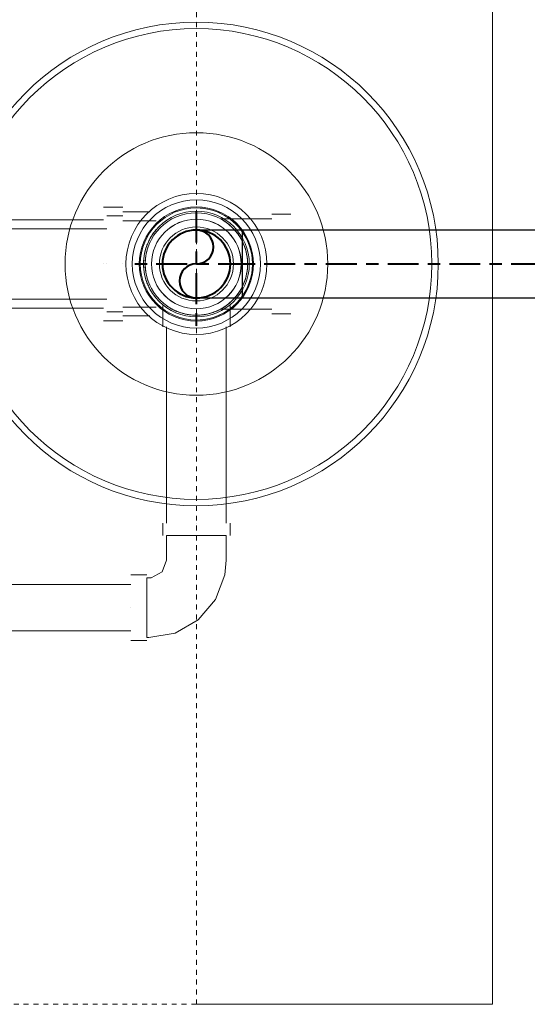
# Model space of a CAD drawing. Header units: inches. Extents: x 102 to 2483, y -110 to 488.
# Tile 8 of 30: x 1297 to 1307, y 135 to 154. Entities that reach past the tile are written whole.
import ezdxf

# ---------------------------------------------------------------- set-up
doc = ezdxf.new("R2010")
doc.units = ezdxf.units.IN
doc.header["$MEASUREMENT"] = 0
doc.linetypes.add('Center', pattern=[1.25, 0.25, -0.1875, 0.625, -0.1875])
doc.linetypes.add('Dash 1_16_', pattern=[0.125, 0.0625, -0.0625])
for name, color, linetype, lineweight in [('P-PIPE', 3, 'Continuous', 30), ('P-PIPE-CNTR', 3, 'Center', 40), ('P-SANR-FIXT', 6, 'Continuous', 9)]:
    doc.layers.add(name, color=color, linetype=linetype, lineweight=lineweight)

# ---------------------------------------------------------------- blocks, each defined once
blk = doc.blocks.new('SSG_Safety_Station_Shower_Eyewash_PLA_3_ - Default-3066068-Domestic Water Floor Plan')
at = {"layer": 'P-SANR-FIXT', "color": 11}
for p, q in [((-15, 6), (15, 6)), ((15, 6), (15, 0)), ((-1.012, 1.914), (-1.012, 1.525)), ((-1.012, 1.914), (-1.012, 1.525)), ((-0.687, 1.914), (-0.687, 0.78)), ((-0.687, 1.914), (-0.687, 0.78)), ((0, 1.914), (0, 1.914)), ((0, 1.914), (0, 1.914)), ((0, 1.914), (0, 1.914)), ((0, 1.914), (0, 1.914)), ((0, 1.914), (0, 1.914)), ((0, 1.914), (0, 1.914)), ((0, 1.914), (0, 1.914)), ((0, 1.914), (0, 1.914)), ((0.687, 0.78), (0.687, 1.914)), ((0.687, 0.78), (0.687, 1.914)), ((1.012, 1.525), (1.012, 1.914)), ((1.012, 1.525), (1.012, 1.914)), ((-0.914, 1.525), (-0.914, 0.501)), ((-0.914, 1.525), (-0.914, 0.501)), ((0, 1.525), (0, 1.525)), ((0, 1.525), (0, 1.525)), ((0, 1.525), (0, 1.525)), ((0, 1.525), (0, 1.525)), ((0, 1.525), (0, 1.525)), ((0, 1.525), (0, 1.525)), ((0, 1.525), (0, 1.525)), ((0, 1.525), (0, 1.525)), ((0.914, 0.501), (0.914, 1.525)), ((0.914, 0.501), (0.914, 1.525)), ((1.276, 0.683), (0.849, 0.683)), ((5.251, 0.604), (1.276, 0.604)), ((5.501, 0.683), (5.251, 0.683)), ((6.001, 0.604), (5.501, 0.604)), ((5.501, 0.604), (5.501, 0)), ((5.501, 0), (5.501, 0.604)), ((0.849, 0.598), (0.849, 0.598)), ((0.849, 0.598), (0.849, 0.598)), ((1.276, 0), (1.276, 0)), ((1.276, 0), (1.276, 0)), ((1.276, 0), (1.276, 0)), ((1.276, 0), (1.276, 0)), ((5.251, 0), (5.251, 0)), ((5.251, 0), (5.251, 0)), ((5.251, 0), (5.251, 0)), ((5.251, 0), (5.251, 0)), ((5.501, -0.604), (5.501, 0)), ((5.501, 0), (5.501, 0)), ((5.501, 0), (5.501, 0)), ((5.501, 0), (5.501, -0.604)), ((0.849, -0.598), (0.849, -0.598)), ((0.849, -0.598), (0.849, -0.598)), ((0.849, -0.683), (1.276, -0.683)), ((1.276, -0.604), (5.251, -0.604)), ((5.251, -0.683), (5.501, -0.683)), ((5.501, -0.604), (6.001, -0.604)), ((-1.054, -0.944), (-1.054, -1.492)), ((-0.876, -0.814), (-0.876, -1.492)), ((-0.696, -0.814), (-0.696, -0.814)), ((-0.696, -0.814), (-0.696, -0.814)), ((-0.432, -0.944), (-0.432, -0.944)), ((-0.432, -0.944), (-0.432, -0.944)), ((0.432, -0.944), (0.432, -0.944)), ((0.432, -0.944), (0.432, -0.944)), ((0.696, -0.814), (0.696, -0.814)), ((0.696, -0.814), (0.696, -0.814)), ((0.876, -1.492), (0.876, -0.814)), ((1.054, -1.492), (1.054, -0.944)), ((6.362, -0.965), (6.362, -1.006)), ((7.57, -1.006), (7.57, -0.965)), ((6.301, -1.006), (6.301, -1.33)), ((6.966, -1.006), (6.362, -1.006)), ((6.362, -1.006), (6.966, -1.006)), ((6.966, -1.006), (6.966, -1.006)), ((6.966, -1.006), (6.966, -1.006)), ((6.966, -1.006), (7.57, -1.006)), ((7.57, -1.006), (6.966, -1.006)), ((7.631, -1.33), (7.631, -1.006)), ((6.496, -1.33), (6.496, -7.138)), ((6.966, -1.33), (6.966, -1.33)), ((6.966, -1.33), (6.966, -1.33)), ((6.966, -1.33), (6.966, -1.33)), ((6.966, -1.33), (6.966, -1.33)), ((7.436, -7.138), (7.436, -1.33)), ((-1.152, -1.492), (-1.152, -1.882)), ((-0.973, -1.492), (-0.973, -1.817)), ((0, -1.492), (0, -1.492)), ((0, -1.492), (0, -1.492)), ((0, -1.492), (0, -1.492)), ((0, -1.492), (0, -1.492)), ((0, -1.492), (0, -1.492)), ((0, -1.492), (0, -1.492)), ((0, -1.492), (0, -1.492)), ((0, -1.492), (0, -1.492)), ((0.973, -1.817), (0.973, -1.492)), ((1.152, -1.882), (1.152, -1.492)), ((-0.892, -1.882), (-0.892, -8.111)), ((-0.714, -1.817), (-0.714, -10.317)), ((0, -1.817), (0, -1.817)), ((0, -1.817), (0, -1.817)), ((0, -1.817), (0, -1.817)), ((0, -1.817), (0, -1.817)), ((0, -1.882), (0, -1.882)), ((0, -1.882), (0, -1.882)), ((0, -1.882), (0, -1.882)), ((0, -1.882), (0, -1.882)), ((0.714, -10.317), (0.714, -1.817)), ((0.892, -8.111), (0.892, -1.882))]:
    blk.add_line(p, q, dxfattribs=at)
at = {"layer": 'P-SANR-FIXT', "color": 11, "linetype": 'Dash 1_16_'}
for q in [(-15, 0), (15, -48)]:
    blk.add_line((15, 0), q, dxfattribs=at)
at = {"layer": 'P-SANR-FIXT', "color": 11, "flags": 128}
for points in [[(7.57, -0.965), (7.478, -0.433), (7.21, 0.036), (6.8, 0.386), (6.295, 0.577), (6.001, 0.604)], [(6.001, -0.604), (6.239, -0.694), (6.359, -0.919), (6.362, -0.965)]]:
    blk.add_lwpolyline(points, dxfattribs=at)
at = {"layer": 'P-SANR-FIXT', "color": 11}
for radius, start, end in [(4.899, 0, 180), (4.769, 0, 180), (2.66, 0, 180), (1.428, 0, 180), (1.428, 0, 180), (1.298, 0, 180), (1.156, 0, 180), (1.156, 0, 180), (1.136, 0, 180), (1.136, 0, 180), (1.136, 0, 180), (1.136, 0, 180), (1.136, 0, 180), (1.136, 0, 180), (1.136, 360, 180), (1.136, 0, 180), (1.071, 0, 180), (1.038, 0, 180), (1.038, 0, 180), (1.038, 0, 180), (1.038, 0, 180), (1.038, 0, 180), (0.909, 0, 180), (0.908, 0, 180), (0.908, 0, 180), (0.908, 0, 180), (0.75, 0, 180), (4.899, 180, 0), (4.769, 180, 0), (2.66, 180, 0), (1.428, 180, 0), (1.428, 180, 0), (1.298, 180, 0), (1.156, 180, 0), (1.156, 180, 0), (1.136, 180, 0), (1.136, 180, 0), (1.136, 180, 0), (1.136, 180, 0), (1.136, 180, 0), (1.136, 180, 0), (1.136, 180, 360), (1.136, 180, 0), (1.071, 180, 0), (1.038, 180, 360), (1.038, 180, 0), (1.038, 180, 0), (1.038, 180, 0), (1.038, 180, 0), (0.909, 180, 0), (0.908, 180, 0), (0.908, 180, 360), (0.908, 180, 0), (0.75, 180, 0)]:
    blk.add_arc((0, 0), radius, start, end, dxfattribs=at)
for points, knots in [([(0, 1.038), (-0.059, 1.036), (-0.145, 1.028), (-0.255, 1.006), (-0.333, 0.985), (-0.408, 0.957), (-0.477, 0.923), (-0.532, 0.891), (-0.567, 0.869), (-0.587, 0.856), (-0.602, 0.846), (-0.616, 0.836), (-0.635, 0.822), (-0.666, 0.798), (-0.699, 0.768), (-0.729, 0.738), (-0.751, 0.715), (-0.768, 0.697), (-0.781, 0.683), (-0.791, 0.673), (-0.8, 0.662), (-0.812, 0.648), (-0.827, 0.629), (-0.842, 0.607), (-0.861, 0.578), (-0.877, 0.552), (-0.889, 0.534), (-0.895, 0.525), (-0.899, 0.52), (-0.902, 0.516), (-0.906, 0.51), (-0.912, 0.503), (-0.916, 0.499), (-0.912, 0.503), (-0.906, 0.51), (-0.902, 0.515), (-0.899, 0.52), (-0.895, 0.525), (-0.889, 0.534), (-0.877, 0.552), (-0.861, 0.578), (-0.842, 0.607), (-0.827, 0.629), (-0.812, 0.648), (-0.8, 0.662), (-0.791, 0.673), (-0.781, 0.683), (-0.768, 0.697), (-0.751, 0.715), (-0.729, 0.738), (-0.699, 0.768), (-0.666, 0.798), (-0.635, 0.822), (-0.616, 0.836), (-0.602, 0.846), (-0.587, 0.856), (-0.567, 0.869), (-0.532, 0.891), (-0.477, 0.923), (-0.408, 0.957), (-0.333, 0.985), (-0.255, 1.006), (-0.145, 1.028), (-0.059, 1.036), (0, 1.038)], [0, 0, 0, 0, 0.055556, 0.083333, 0.111111, 0.138889, 0.166667, 0.194444, 0.208333, 0.215278, 0.222222, 0.229167, 0.236111, 0.25, 0.277778, 0.291667, 0.305556, 0.319444, 0.326389, 0.333333, 0.340278, 0.347222, 0.361111, 0.375, 0.388889, 0.416667, 0.430556, 0.4375, 0.444444, 0.451389, 0.458333, 0.472222, 0.5, 0.527778, 0.541667, 0.548611, 0.555556, 0.5625, 0.569444, 0.583333, 0.611111, 0.625, 0.638889, 0.652778, 0.659722, 0.666667, 0.673611, 0.680556, 0.694444, 0.708333, 0.722222, 0.75, 0.763889, 0.770833, 0.777778, 0.784722, 0.791667, 0.805556, 0.833333, 0.861111, 0.888889, 0.916667, 0.944444, 1, 1, 1, 1]), ([(0, 1.038), (-0.059, 1.036), (-0.145, 1.028), (-0.255, 1.006), (-0.333, 0.985), (-0.408, 0.957), (-0.477, 0.923), (-0.532, 0.891), (-0.567, 0.869), (-0.587, 0.856), (-0.602, 0.846), (-0.616, 0.836), (-0.635, 0.822), (-0.666, 0.798), (-0.699, 0.768), (-0.729, 0.738), (-0.751, 0.715), (-0.768, 0.697), (-0.781, 0.683), (-0.791, 0.673), (-0.8, 0.662), (-0.812, 0.648), (-0.827, 0.629), (-0.842, 0.607), (-0.861, 0.578), (-0.877, 0.552), (-0.889, 0.534), (-0.895, 0.525), (-0.899, 0.52), (-0.902, 0.516), (-0.906, 0.51), (-0.912, 0.503), (-0.916, 0.499), (-0.912, 0.503), (-0.906, 0.51), (-0.902, 0.515), (-0.899, 0.52), (-0.895, 0.525), (-0.889, 0.534), (-0.877, 0.552), (-0.861, 0.578), (-0.842, 0.607), (-0.827, 0.629), (-0.812, 0.648), (-0.8, 0.662), (-0.791, 0.673), (-0.781, 0.683), (-0.768, 0.697), (-0.751, 0.715), (-0.729, 0.738), (-0.699, 0.768), (-0.666, 0.798), (-0.635, 0.822), (-0.616, 0.836), (-0.602, 0.846), (-0.587, 0.856), (-0.567, 0.869), (-0.532, 0.891), (-0.477, 0.923), (-0.408, 0.957), (-0.333, 0.985), (-0.255, 1.006), (-0.145, 1.028), (-0.059, 1.036), (0, 1.038)], [0, 0, 0, 0, 0.055556, 0.083333, 0.111111, 0.138889, 0.166667, 0.194444, 0.208333, 0.215278, 0.222222, 0.229167, 0.236111, 0.25, 0.277778, 0.291667, 0.305556, 0.319444, 0.326389, 0.333333, 0.340278, 0.347222, 0.361111, 0.375, 0.388889, 0.416667, 0.430556, 0.4375, 0.444444, 0.451389, 0.458333, 0.472222, 0.5, 0.527778, 0.541667, 0.548611, 0.555556, 0.5625, 0.569444, 0.583333, 0.611111, 0.625, 0.638889, 0.652778, 0.659722, 0.666667, 0.673611, 0.680556, 0.694444, 0.708333, 0.722222, 0.75, 0.763889, 0.770833, 0.777778, 0.784722, 0.791667, 0.805556, 0.833333, 0.861111, 0.888889, 0.916667, 0.944444, 1, 1, 1, 1]), ([(0, 1.038), (-0.042, 1.037), (-0.104, 1.033), (-0.183, 1.021), (-0.241, 1.011), (-0.296, 0.996), (-0.349, 0.978), (-0.39, 0.962), (-0.422, 0.948), (-0.444, 0.938), (-0.466, 0.928), (-0.494, 0.914), (-0.527, 0.895), (-0.556, 0.876), (-0.575, 0.864), (-0.585, 0.857), (-0.593, 0.852), (-0.6, 0.848), (-0.61, 0.841), (-0.625, 0.83), (-0.644, 0.814), (-0.66, 0.801), (-0.67, 0.793), (-0.676, 0.788), (-0.681, 0.785), (-0.685, 0.781), (-0.688, 0.78), (-0.685, 0.781), (-0.681, 0.785), (-0.676, 0.788), (-0.67, 0.793), (-0.66, 0.801), (-0.644, 0.814), (-0.625, 0.83), (-0.61, 0.841), (-0.6, 0.848), (-0.593, 0.852), (-0.585, 0.857), (-0.575, 0.864), (-0.556, 0.876), (-0.527, 0.895), (-0.494, 0.914), (-0.466, 0.928), (-0.445, 0.938), (-0.422, 0.948), (-0.39, 0.962), (-0.349, 0.978), (-0.296, 0.996), (-0.241, 1.011), (-0.183, 1.021), (-0.104, 1.033), (-0.042, 1.037), (0, 1.038)], [0, 0, 0, 0, 0.055556, 0.083333, 0.111111, 0.138889, 0.166667, 0.194444, 0.208333, 0.222222, 0.236111, 0.25, 0.277778, 0.305556, 0.319444, 0.326389, 0.333333, 0.340278, 0.347222, 0.361111, 0.388889, 0.416667, 0.430556, 0.444444, 0.458333, 0.472222, 0.5, 0.527778, 0.541667, 0.555556, 0.569444, 0.583333, 0.611111, 0.638889, 0.652778, 0.659722, 0.666667, 0.673611, 0.680556, 0.694444, 0.722222, 0.75, 0.763889, 0.777778, 0.791667, 0.805556, 0.833333, 0.861111, 0.888889, 0.916667, 0.944444, 1, 1, 1, 1]), ([(0, 1.038), (-0.042, 1.037), (-0.104, 1.033), (-0.183, 1.021), (-0.241, 1.011), (-0.296, 0.996), (-0.349, 0.978), (-0.39, 0.962), (-0.422, 0.948), (-0.444, 0.938), (-0.466, 0.928), (-0.494, 0.914), (-0.527, 0.895), (-0.556, 0.876), (-0.575, 0.864), (-0.585, 0.857), (-0.593, 0.852), (-0.6, 0.848), (-0.61, 0.841), (-0.625, 0.83), (-0.644, 0.814), (-0.66, 0.801), (-0.67, 0.793), (-0.676, 0.788), (-0.681, 0.785), (-0.685, 0.781), (-0.688, 0.78), (-0.685, 0.781), (-0.681, 0.785), (-0.676, 0.788), (-0.67, 0.793), (-0.66, 0.801), (-0.644, 0.814), (-0.625, 0.83), (-0.61, 0.841), (-0.6, 0.848), (-0.593, 0.852), (-0.585, 0.857), (-0.575, 0.864), (-0.556, 0.876), (-0.527, 0.895), (-0.494, 0.914), (-0.466, 0.928), (-0.445, 0.938), (-0.422, 0.948), (-0.39, 0.962), (-0.349, 0.978), (-0.296, 0.996), (-0.241, 1.011), (-0.183, 1.021), (-0.104, 1.033), (-0.042, 1.037), (0, 1.038)], [0, 0, 0, 0, 0.055556, 0.083333, 0.111111, 0.138889, 0.166667, 0.194444, 0.208333, 0.222222, 0.236111, 0.25, 0.277778, 0.305556, 0.319444, 0.326389, 0.333333, 0.340278, 0.347222, 0.361111, 0.388889, 0.416667, 0.430556, 0.444444, 0.458333, 0.472222, 0.5, 0.527778, 0.541667, 0.555556, 0.569444, 0.583333, 0.611111, 0.638889, 0.652778, 0.659722, 0.666667, 0.673611, 0.680556, 0.694444, 0.722222, 0.75, 0.763889, 0.777778, 0.791667, 0.805556, 0.833333, 0.861111, 0.888889, 0.916667, 0.944444, 1, 1, 1, 1]), ([(0, 1.038), (0.059, 1.036), (0.145, 1.028), (0.255, 1.006), (0.333, 0.985), (0.408, 0.957), (0.477, 0.923), (0.532, 0.891), (0.567, 0.869), (0.587, 0.856), (0.602, 0.846), (0.616, 0.836), (0.635, 0.822), (0.666, 0.798), (0.699, 0.768), (0.729, 0.738), (0.751, 0.715), (0.768, 0.697), (0.781, 0.683), (0.791, 0.673), (0.8, 0.662), (0.812, 0.648), (0.827, 0.629), (0.842, 0.607), (0.861, 0.578), (0.877, 0.552), (0.889, 0.534), (0.895, 0.525), (0.899, 0.52), (0.902, 0.515), (0.906, 0.51), (0.912, 0.503), (0.916, 0.499), (0.912, 0.503), (0.906, 0.51), (0.902, 0.516), (0.899, 0.52), (0.895, 0.525), (0.889, 0.534), (0.877, 0.552), (0.861, 0.578), (0.842, 0.607), (0.827, 0.629), (0.812, 0.648), (0.8, 0.662), (0.791, 0.673), (0.781, 0.683), (0.768, 0.697), (0.751, 0.715), (0.729, 0.738), (0.699, 0.768), (0.666, 0.798), (0.635, 0.822), (0.616, 0.836), (0.602, 0.846), (0.587, 0.856), (0.567, 0.869), (0.532, 0.891), (0.477, 0.923), (0.408, 0.957), (0.333, 0.985), (0.255, 1.006), (0.145, 1.028), (0.059, 1.036), (0, 1.038)], [0, 0, 0, 0, 0.055556, 0.083333, 0.111111, 0.138889, 0.166667, 0.194444, 0.208333, 0.215278, 0.222222, 0.229167, 0.236111, 0.25, 0.277778, 0.291667, 0.305556, 0.319444, 0.326389, 0.333333, 0.340278, 0.347222, 0.361111, 0.375, 0.388889, 0.416667, 0.430556, 0.4375, 0.444444, 0.451389, 0.458333, 0.472222, 0.5, 0.527778, 0.541667, 0.548611, 0.555556, 0.5625, 0.569444, 0.583333, 0.611111, 0.625, 0.638889, 0.652778, 0.659722, 0.666667, 0.673611, 0.680556, 0.694444, 0.708333, 0.722222, 0.75, 0.763889, 0.770833, 0.777778, 0.784722, 0.791667, 0.805556, 0.833333, 0.861111, 0.888889, 0.916667, 0.944444, 1, 1, 1, 1]), ([(0, 1.038), (0.042, 1.037), (0.104, 1.033), (0.183, 1.021), (0.241, 1.011), (0.296, 0.996), (0.349, 0.978), (0.39, 0.962), (0.422, 0.948), (0.445, 0.938), (0.466, 0.928), (0.494, 0.914), (0.527, 0.895), (0.556, 0.876), (0.575, 0.864), (0.585, 0.857), (0.593, 0.852), (0.6, 0.848), (0.61, 0.841), (0.625, 0.83), (0.644, 0.814), (0.66, 0.801), (0.67, 0.793), (0.676, 0.788), (0.681, 0.785), (0.685, 0.781), (0.688, 0.78), (0.685, 0.781), (0.681, 0.785), (0.676, 0.788), (0.67, 0.793), (0.66, 0.801), (0.644, 0.814), (0.625, 0.83), (0.61, 0.841), (0.6, 0.848), (0.593, 0.852), (0.585, 0.857), (0.575, 0.864), (0.556, 0.876), (0.527, 0.895), (0.494, 0.914), (0.466, 0.928), (0.444, 0.938), (0.422, 0.948), (0.39, 0.962), (0.349, 0.978), (0.296, 0.996), (0.241, 1.011), (0.183, 1.021), (0.104, 1.033), (0.042, 1.037), (0, 1.038)], [0, 0, 0, 0, 0.055556, 0.083333, 0.111111, 0.138889, 0.166667, 0.194444, 0.208333, 0.222222, 0.236111, 0.25, 0.277778, 0.305556, 0.319444, 0.326389, 0.333333, 0.340278, 0.347222, 0.361111, 0.388889, 0.416667, 0.430556, 0.444444, 0.458333, 0.472222, 0.5, 0.527778, 0.541667, 0.555556, 0.569444, 0.583333, 0.611111, 0.638889, 0.652778, 0.659722, 0.666667, 0.673611, 0.680556, 0.694444, 0.722222, 0.75, 0.763889, 0.777778, 0.791667, 0.805556, 0.833333, 0.861111, 0.888889, 0.916667, 0.944444, 1, 1, 1, 1]), ([(0, 1.038), (0.059, 1.036), (0.145, 1.028), (0.255, 1.006), (0.333, 0.985), (0.408, 0.957), (0.477, 0.923), (0.532, 0.891), (0.567, 0.869), (0.587, 0.856), (0.602, 0.846), (0.616, 0.836), (0.635, 0.822), (0.666, 0.798), (0.699, 0.768), (0.729, 0.738), (0.751, 0.715), (0.768, 0.697), (0.781, 0.683), (0.791, 0.673), (0.8, 0.662), (0.812, 0.648), (0.827, 0.629), (0.842, 0.607), (0.861, 0.578), (0.877, 0.552), (0.889, 0.534), (0.895, 0.525), (0.899, 0.52), (0.902, 0.515), (0.906, 0.51), (0.912, 0.503), (0.916, 0.499), (0.912, 0.503), (0.906, 0.51), (0.902, 0.516), (0.899, 0.52), (0.895, 0.525), (0.889, 0.534), (0.877, 0.552), (0.861, 0.578), (0.842, 0.607), (0.827, 0.629), (0.812, 0.648), (0.8, 0.662), (0.791, 0.673), (0.781, 0.683), (0.768, 0.697), (0.751, 0.715), (0.729, 0.738), (0.699, 0.768), (0.666, 0.798), (0.635, 0.822), (0.616, 0.836), (0.602, 0.846), (0.587, 0.856), (0.567, 0.869), (0.532, 0.891), (0.477, 0.923), (0.408, 0.957), (0.333, 0.985), (0.255, 1.006), (0.145, 1.028), (0.059, 1.036), (0, 1.038)], [0, 0, 0, 0, 0.055556, 0.083333, 0.111111, 0.138889, 0.166667, 0.194444, 0.208333, 0.215278, 0.222222, 0.229167, 0.236111, 0.25, 0.277778, 0.291667, 0.305556, 0.319444, 0.326389, 0.333333, 0.340278, 0.347222, 0.361111, 0.375, 0.388889, 0.416667, 0.430556, 0.4375, 0.444444, 0.451389, 0.458333, 0.472222, 0.5, 0.527778, 0.541667, 0.548611, 0.555556, 0.5625, 0.569444, 0.583333, 0.611111, 0.625, 0.638889, 0.652778, 0.659722, 0.666667, 0.673611, 0.680556, 0.694444, 0.708333, 0.722222, 0.75, 0.763889, 0.770833, 0.777778, 0.784722, 0.791667, 0.805556, 0.833333, 0.861111, 0.888889, 0.916667, 0.944444, 1, 1, 1, 1]), ([(0, 1.038), (0.042, 1.037), (0.104, 1.033), (0.183, 1.021), (0.241, 1.011), (0.296, 0.996), (0.349, 0.978), (0.39, 0.962), (0.422, 0.948), (0.445, 0.938), (0.466, 0.928), (0.494, 0.914), (0.527, 0.895), (0.556, 0.876), (0.575, 0.864), (0.585, 0.857), (0.593, 0.852), (0.6, 0.848), (0.61, 0.841), (0.625, 0.83), (0.644, 0.814), (0.66, 0.801), (0.67, 0.793), (0.676, 0.788), (0.681, 0.785), (0.685, 0.781), (0.688, 0.78), (0.685, 0.781), (0.681, 0.785), (0.676, 0.788), (0.67, 0.793), (0.66, 0.801), (0.644, 0.814), (0.625, 0.83), (0.61, 0.841), (0.6, 0.848), (0.593, 0.852), (0.585, 0.857), (0.575, 0.864), (0.556, 0.876), (0.527, 0.895), (0.494, 0.914), (0.466, 0.928), (0.444, 0.938), (0.422, 0.948), (0.39, 0.962), (0.349, 0.978), (0.296, 0.996), (0.241, 1.011), (0.183, 1.021), (0.104, 1.033), (0.042, 1.037), (0, 1.038)], [0, 0, 0, 0, 0.055556, 0.083333, 0.111111, 0.138889, 0.166667, 0.194444, 0.208333, 0.222222, 0.236111, 0.25, 0.277778, 0.305556, 0.319444, 0.326389, 0.333333, 0.340278, 0.347222, 0.361111, 0.388889, 0.416667, 0.430556, 0.444444, 0.458333, 0.472222, 0.5, 0.527778, 0.541667, 0.555556, 0.569444, 0.583333, 0.611111, 0.638889, 0.652778, 0.659722, 0.666667, 0.673611, 0.680556, 0.694444, 0.722222, 0.75, 0.763889, 0.777778, 0.791667, 0.805556, 0.833333, 0.861111, 0.888889, 0.916667, 0.944444, 1, 1, 1, 1]), ([(1.038, 0), (1.038, 0.051), (1.033, 0.126), (1.017, 0.21), (1.006, 0.256), (0.996, 0.296), (0.982, 0.339), (0.967, 0.377), (0.957, 0.403), (0.951, 0.417), (0.942, 0.438), (0.927, 0.468), (0.907, 0.506), (0.881, 0.551), (0.862, 0.581), (0.849, 0.598)], [0, 0, 0, 0, 0.2, 0.3, 0.35, 0.4, 0.475, 0.55, 0.5875, 0.60625, 0.625, 0.7, 0.775, 0.85, 1, 1, 1, 1]), ([(0.849, 0.598), (0.857, 0.586), (0.875, 0.561), (0.896, 0.525), (0.914, 0.493), (0.927, 0.468), (0.94, 0.441), (0.952, 0.414), (0.964, 0.384), (0.976, 0.354), (0.987, 0.323), (0.997, 0.29), (1.006, 0.256), (1.017, 0.21), (1.033, 0.126), (1.038, 0.051), (1.038, 0)], [0, 0, 0, 0, 0.1, 0.2, 0.25, 0.3, 0.35, 0.4, 0.45, 0.5, 0.55, 0.6, 0.65, 0.7, 0.8, 1, 1, 1, 1]), ([(1.038, 0), (1.038, -0.051), (1.033, -0.126), (1.017, -0.21), (1.006, -0.256), (0.996, -0.296), (0.982, -0.339), (0.967, -0.377), (0.957, -0.403), (0.951, -0.417), (0.942, -0.438), (0.927, -0.468), (0.907, -0.506), (0.881, -0.551), (0.862, -0.581), (0.849, -0.598)], [0, 0, 0, 0, 0.2, 0.3, 0.35, 0.4, 0.475, 0.55, 0.5875, 0.60625, 0.625, 0.7, 0.775, 0.85, 1, 1, 1, 1]), ([(0.849, -0.598), (0.857, -0.586), (0.875, -0.561), (0.896, -0.525), (0.913, -0.493), (0.927, -0.468), (0.94, -0.442), (0.952, -0.414), (0.964, -0.385), (0.976, -0.354), (0.987, -0.323), (0.997, -0.29), (1.006, -0.256), (1.017, -0.21), (1.033, -0.126), (1.038, -0.051), (1.038, 0)], [0, 0, 0, 0, 0.1, 0.2, 0.25, 0.3, 0.35, 0.4, 0.45, 0.5, 0.55, 0.6, 0.65, 0.7, 0.8, 1, 1, 1, 1]), ([(0, -1.071), (-0.072, -1.071), (-0.178, -1.06), (-0.31, -1.026), (-0.403, -0.993), (-0.489, -0.954), (-0.593, -0.895), (-0.658, -0.847), (-0.696, -0.814)], [0, 0, 0, 0, 0.25, 0.375, 0.5, 0.625, 0.75, 1, 1, 1, 1]), ([(-0.696, -0.814), (-0.658, -0.847), (-0.593, -0.895), (-0.489, -0.954), (-0.403, -0.993), (-0.31, -1.026), (-0.178, -1.06), (-0.072, -1.071), (0, -1.071)], [0, 0, 0, 0, 0.25, 0.375, 0.5, 0.625, 0.75, 1, 1, 1, 1]), ([(0, -1.071), (0.072, -1.071), (0.178, -1.06), (0.31, -1.026), (0.403, -0.993), (0.489, -0.954), (0.593, -0.895), (0.658, -0.847), (0.696, -0.814)], [0, 0, 0, 0, 0.25, 0.375, 0.5, 0.625, 0.75, 1, 1, 1, 1]), ([(0.696, -0.814), (0.658, -0.847), (0.593, -0.895), (0.489, -0.954), (0.403, -0.993), (0.31, -1.026), (0.178, -1.06), (0.072, -1.071), (0, -1.071)], [0, 0, 0, 0, 0.25, 0.375, 0.5, 0.625, 0.75, 1, 1, 1, 1])]:
    blk.add_open_spline(points, degree=3, knots=knots, dxfattribs=at)
for points in [[(0, -1.038), (-0.077, -1.037), (-0.228, -1.021), (-0.367, -0.975), (-0.432, -0.944)], [(-0.432, -0.944), (-0.367, -0.975), (-0.228, -1.021), (-0.077, -1.037), (0, -1.038)], [(0, -1.038), (0.078, -1.037), (0.229, -1.021), (0.367, -0.975), (0.432, -0.944)], [(0.432, -0.944), (0.367, -0.975), (0.229, -1.021), (0.078, -1.037), (0, -1.038)]]:
    blk.add_open_spline(points, degree=3, dxfattribs=at)
blk = doc.blocks.new('Elbow - Generic - Standard-3063650-Domestic Water Floor Plan')
at = {"layer": 'P-PIPE', "color": 21}
blk.add_line((-202.177, 149.54), (-202.177, 149.54), dxfattribs=at)
blk.add_line((-202.177, 149.54), (-202.177, 149.54), dxfattribs=at)
at = {"layer": 'P-PIPE', "color": 21, "flags": 128}
for points in [[(-202.177, 150.227), (-202.582, 150.227), (-202.908, 150.227), (-203.09, 150.227), (-203.114, 150.227)], [(-203.114, 148.852), (-203.022, 148.852), (-202.763, 148.852), (-202.389, 148.852), (-202.177, 148.852)]]:
    blk.add_lwpolyline(points, dxfattribs=at)
at = {"layer": 'P-PIPE', "color": 21}
for radius, start, end in [(0.688, 360, 180), (0.687, 180, 0)]:
    blk.add_arc((-203.114, 149.54), radius, start, end, dxfattribs=at)

msp = doc.modelspace()

# ---------------------------------------------------------------- linework, layer by layer
at = {"layer": 'P-PIPE', "color": 21}
for p, q in [((1315.871, 150.227), (1301.489, 150.227)), ((1301.489, 148.852), (1301.489, 150.227)), ((1301.489, 148.852), (1315.871, 148.852))]:
    msp.add_line(p, q, dxfattribs=at)
at = {"layer": 'P-PIPE', "color": 30, "lineweight": 40}
for centre, radius, start, end in [((1300.552, 149.54), 0.688, 0, 180), ((1300.552, 149.884), 0.344, 270, 90), ((1300.552, 149.54), 0.688, 180, 0), ((1300.552, 149.196), 0.344, 90, 270)]:
    msp.add_arc(centre, radius, start, end, dxfattribs=at)
at = {"layer": 'P-PIPE-CNTR', "color": 30}
for p, q in [((1300.552, 148.29), (1300.552, 150.79)), ((1299.302, 149.54), (1301.802, 149.54)), ((1300.552, 149.54), (1301.489, 149.54)), ((1301.489, 149.54), (1315.871, 149.54)), ((1301.489, 149.54), (1315.871, 149.54))]:
    msp.add_line(p, q, dxfattribs=at)

# ---------------------------------------------------------------- block references
at = {"layer": 'P-PIPE', "color": 21}
msp.add_blockref('Elbow - Generic - Standard-3063650-Domestic Water Floor Plan', (1503.666, 0), dxfattribs=at)
at = {"layer": 'P-SANR-FIXT', "color": 11, "rotation": 269.9999999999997}
msp.add_blockref('SSG_Safety_Station_Shower_Eyewash_PLA_3_ - Default-3066068-Domestic Water Floor Plan', (1300.552, 149.54), dxfattribs=at)

doc.saveas('drawing.dxf')
